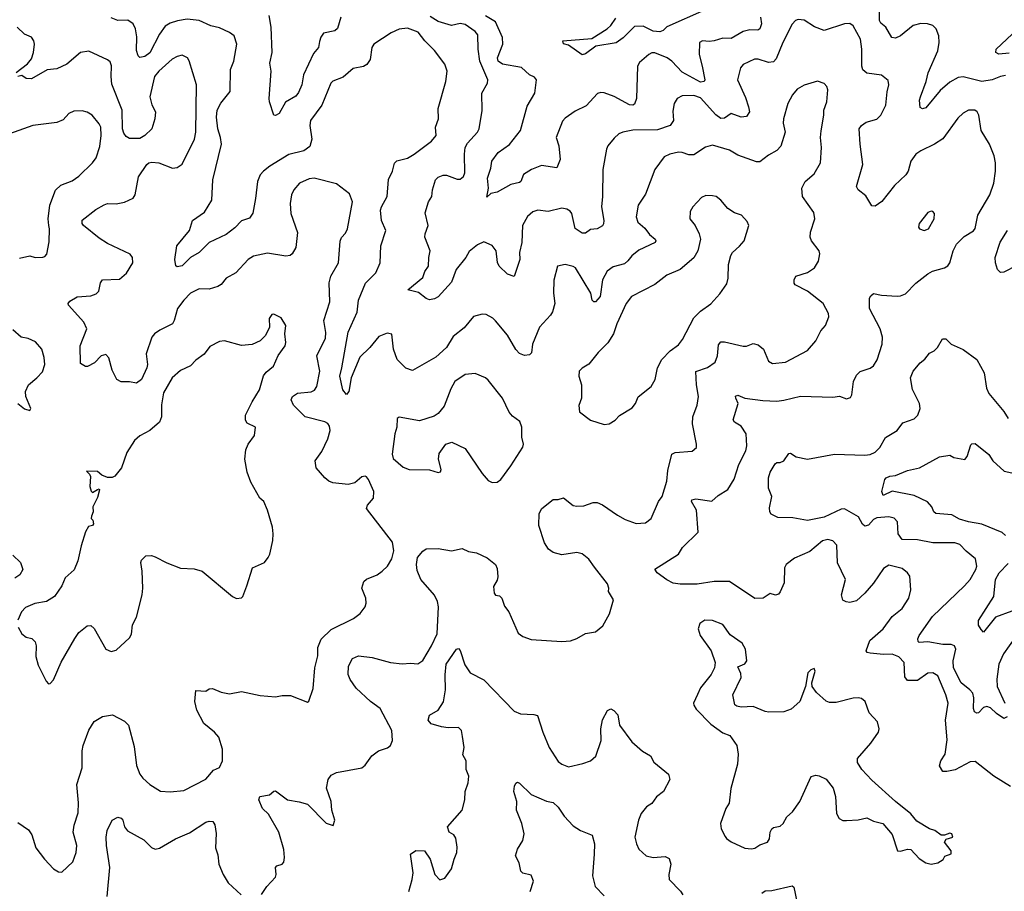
# Model space of a CAD drawing. Extents: x 2199565 to 2323334, y 894172 to 1018966.
# Tile 81 of 256: x 2275566 to 2281377, y 909305 to 914449. Entities that reach past the tile are written whole.
import ezdxf

# ---------------------------------------------------------------- set-up
doc = ezdxf.new("R2010")
doc.units = 0

msp = doc.modelspace()

# ---------------------------------------------------------------- linework, layer by layer
at = {"layer": '0CON10XD'}
for points in [[(2277461.8, 914465), (2277442.4, 914397.6), (2277425, 914384.3), (2277359.3, 914370.7), (2277342.8, 914347.2), (2277335, 914320), (2277330, 914285), (2277299.4, 914250.6), (2277240.8, 914125), (2277231.3, 914065), (2277210.9, 914019.1), (2277195, 913998.9), (2277135, 913962.2), (2277096.7, 913895), (2277075, 913883.8), (2277066.4, 913886.4), (2277040, 913965), (2277038.8, 913985), (2277050, 914145), (2277042.7, 914192.7), (2277055.6, 914255), (2277051.1, 914405), (2277038.6, 914475)], [(2279384.5, 911144.5), (2279328, 911185), (2279315, 911207.5), (2279454, 911295), (2279477.5, 911335), (2279570.8, 911425), (2279560.4, 911555), (2279531.5, 911605), (2279532.9, 911615), (2279557.4, 911622.6), (2279651.7, 911608.3), (2279688.8, 911641.2), (2279745, 911677.5), (2279782.4, 911737.6), (2279810, 911825), (2279852.5, 911905), (2279857.5, 911935), (2279852.9, 912005), (2279825, 912050.8), (2279784.7, 912074.7), (2279777.6, 912087.6), (2279807.1, 912185), (2279791.8, 912215), (2279791.5, 912228.5), (2279805, 912233.1), (2279845, 912215.7), (2279952.8, 912202.8), (2280035, 912198.9), (2280075, 912204.4), (2280175, 912227.1), (2280365, 912221.2), (2280405, 912226.7), (2280445, 912211.2), (2280469.7, 912220.3), (2280478, 912235), (2280486.9, 912315), (2280505, 912351.2), (2280526.8, 912373.2), (2280585, 912392.9), (2280605, 912406.2), (2280627.4, 912442.6), (2280656.1, 912535), (2280657.9, 912575), (2280645.4, 912625), (2280581.1, 912745), (2280582.5, 912805), (2280589.5, 912820.5), (2280605, 912833.3), (2280652.7, 912822.7), (2280745, 912818.1), (2280765, 912819.4), (2280795, 912831.9), (2280855.6, 912894.4), (2280925, 912950), (2280952.5, 912965), (2281025, 912984.2), (2281043.3, 912996.7), (2281055.8, 913015), (2281075.8, 913085), (2281094.3, 913125), (2281139.8, 913170.2), (2281195, 913204), (2281205, 913216.7), (2281220, 913295), (2281292.3, 913415), (2281314.6, 913485), (2281326.2, 913555), (2281326.2, 913605), (2281316.7, 913646.7), (2281290, 913715), (2281240, 913795), (2281226.7, 913885), (2281216.2, 913906.2), (2281202.5, 913915), (2281165, 913915.6), (2281135, 913897.5), (2281102.2, 913867.8), (2281013.7, 913746.3), (2280966, 913714), (2280884.2, 913675), (2280855.6, 913655), (2280825.6, 913615), (2280810, 913555), (2280796.1, 913533.9), (2280728.5, 913471.5), (2280655, 913377.1), (2280615, 913348.8), (2280595, 913350), (2280559.1, 913409.1), (2280514, 913445), (2280504.2, 913465), (2280542.5, 913595), (2280525.8, 913714.2), (2280520.8, 913805), (2280533.8, 913825), (2280561.2, 913845), (2280625, 913861.4), (2280649.4, 913885), (2280678.1, 913945), (2280685.6, 914024.4), (2280695.8, 914065), (2280691.2, 914091.2), (2280651.7, 914121.7), (2280565, 914134.4), (2280542.6, 914152.6), (2280535.5, 914175), (2280537.3, 914275), (2280527.5, 914335), (2280485, 914413.3), (2280465, 914426.2), (2280435, 914424.2), (2280315, 914385.5), (2280257.4, 914407.4), (2280195, 914447.5), (2280160.3, 914449.7), (2280145, 914443.8), (2280125, 914423.3), (2280070.9, 914315), (2280031.5, 914218.5), (2280015, 914201.1), (2279985, 914197.5), (2279925, 914216.2), (2279903.1, 914216.9), (2279836, 914185), (2279820, 914165), (2279802.2, 914095), (2279850.5, 913990.5), (2279867.8, 913935), (2279874, 913905), (2279855, 913878.8), (2279825, 913874), (2279765, 913896), (2279725, 913869.2), (2279705, 913867.1), (2279675, 913887.8), (2279585, 913987.6), (2279545, 914001.8), (2279475, 914000), (2279446.4, 913983.6), (2279429.4, 913955), (2279421.1, 913908.9), (2279424.4, 913855), (2279405.3, 913824.7), (2279329.6, 913800.4), (2279185, 913797.9), (2279125, 913785.6), (2279102, 913775), (2279075, 913750.8), (2279036.9, 913705), (2279028.6, 913685), (2279006.9, 913565), (2279006.2, 913405), (2278999.1, 913345), (2279012.9, 913265), (2279012, 913245), (2279005, 913233.8), (2278975, 913214.2), (2278935, 913210.8), (2278905, 913190), (2278885, 913189.2), (2278845, 913216.2), (2278824.5, 913305), (2278815, 913319.4), (2278795, 913331.9), (2278765, 913337.8), (2278685, 913317.3), (2278625, 913325.4), (2278594.6, 913315.4), (2278562.4, 913287.6), (2278534.5, 913235), (2278529.1, 913135), (2278516.5, 913075), (2278518.1, 913035), (2278485, 912933.3), (2278445, 912948), (2278396.7, 912995), (2278386.9, 913016.9), (2278377.5, 913085), (2278355, 913116.9), (2278305, 913137.8), (2278268.5, 913121.5), (2278219.5, 913080.5), (2278198.5, 913045), (2278141.5, 912975), (2278115, 912900), (2278035, 912814), (2278015, 912802), (2277985, 912796.2), (2277965, 912803.3), (2277920.3, 912840.3), (2277857.5, 912855), (2277945, 912928.8), (2277956.4, 912963.6), (2277977.8, 912995), (2277980, 913045), (2277989.5, 913085), (2277958.1, 913165), (2277959.4, 913185), (2277977.1, 913235), (2277959.5, 913310.5), (2277978.8, 913375), (2277998, 913405), (2278002, 913445), (2278020, 913505), (2278035, 913520), (2278065, 913532), (2278085, 913532), (2278147.7, 913507.7), (2278165, 913508.6), (2278185, 913524.2), (2278192.7, 913545), (2278190.5, 913655), (2278195.9, 913695), (2278208.3, 913721.7), (2278267.5, 913785), (2278277.1, 913805), (2278295.5, 913914.5), (2278294.4, 914015), (2278327.1, 914075), (2278328.1, 914095), (2278281.3, 914205), (2278271.8, 914275), (2278269.4, 914359.4), (2278255, 914379.2), (2278195, 914421.1), (2278165, 914426.7), (2278115, 914414.4), (2278035, 914438), (2277988.3, 914468.3)], [(2279938.2, 914465), (2279944.6, 914425), (2279934.2, 914395), (2279921.7, 914388.3), (2279875, 914388.9), (2279835, 914379.5), (2279765, 914339.3), (2279715, 914340), (2279665, 914324.2), (2279635, 914320), (2279596.1, 914323.9), (2279578.8, 914315), (2279575.5, 914245), (2279593.8, 914175), (2279609.4, 914095), (2279605, 914084.2), (2279585, 914080), (2279475, 914140.4), (2279415.2, 914205.2), (2279387.8, 914225), (2279315, 914253.1), (2279296.5, 914253.5), (2279278.8, 914245), (2279225, 914196), (2279213.1, 914175), (2279206.7, 913985), (2279195, 913951.4), (2279185, 913944.5), (2279165, 913946.5), (2279075, 913996.4), (2279015, 914018.5), (2278995, 914020.6), (2278975.5, 914014.5), (2278908.8, 913941.2), (2278845, 913910.5), (2278785, 913868.9), (2278769.9, 913850.1), (2278732.9, 913755), (2278747.5, 913705), (2278755.9, 913624.1), (2278736.2, 913575), (2278645, 913588.1), (2278586.2, 913565), (2278538.8, 913535), (2278523.3, 913495), (2278515, 913488.8), (2278465, 913477.5), (2278385, 913432.2), (2278347, 913423), (2278322.5, 913402.5), (2278332.7, 913455), (2278326.7, 913513.3), (2278347, 913573), (2278353.3, 913615), (2278390.6, 913665), (2278456.3, 913713.7), (2278521.5, 913795), (2278561.4, 913938.6), (2278606.9, 914015), (2278615.8, 914095), (2278605, 914111.2), (2278574.6, 914124.6), (2278527.2, 914167.2), (2278415, 914186.9), (2278389.5, 914205), (2278385.5, 914225), (2278416.8, 914305), (2278415.3, 914345), (2278375, 914437.6), (2278315, 914472.8)], [(2279608, 914505), (2279385, 914407.5), (2279364.1, 914385.9), (2279345, 914378), (2279305, 914382.7), (2279245, 914411.8), (2279195, 914410), (2279127.4, 914342.6), (2279087.2, 914312.8), (2278967.3, 914292.7), (2278905, 914247.3), (2278885, 914241.4), (2278805, 914299.2), (2278775, 914306.2), (2278770.8, 914325), (2278942.1, 914337.9), (2279034.2, 914395), (2279055, 914414.2), (2279085, 914457.5)], [(2281385, 914120), (2281354.2, 914114.2), (2281305, 914094.6), (2281245, 914084.7), (2281135, 914112.9), (2281105, 914107.9), (2281055, 914080.9), (2280998.9, 914031.1), (2280915, 913928.8), (2280895, 913923.8), (2280880.7, 913930.7), (2280876.7, 913975), (2280882.5, 913995), (2280916, 914084), (2280926.9, 914135), (2280984.5, 914265), (2280993.3, 914315), (2280990, 914355), (2280974.4, 914395), (2280956, 914415), (2280924.5, 914424.5), (2280885, 914426.2), (2280839.2, 914415), (2280765.2, 914354.8), (2280735, 914341.2), (2280713.9, 914343.9), (2280677.8, 914405), (2280648.9, 914428.9), (2280641.2, 914445), (2280641.2, 914505)], [(2276956.8, 913393.2), (2276941.7, 913308.3), (2276921.7, 913278.3), (2276875, 913263.1), (2276835, 913220.5), (2276785, 913182.5), (2276685, 913134), (2276624.6, 913075.4), (2276573.1, 913046.9), (2276525, 912997.5), (2276495, 912991.2), (2276486.7, 912996.7), (2276481.9, 913035), (2276494, 913115), (2276567.5, 913205), (2276586.7, 913265), (2276656.7, 913313.3), (2276700.6, 913385), (2276706.8, 913505), (2276756.4, 913715), (2276751.5, 913755), (2276734.6, 913805), (2276728.2, 913875), (2276731.8, 913915), (2276752.5, 913957.5), (2276807.3, 914025), (2276810.5, 914155), (2276830.8, 914205), (2276847.5, 914305), (2276831.2, 914355), (2276805, 914374.3), (2276745, 914400.5), (2276695, 914412.7), (2276625.3, 914445.3), (2276555, 914453.2), (2276496.9, 914443.1), (2276455, 914429.1), (2276425, 914410.4), (2276390.9, 914365), (2276335, 914254), (2276305, 914231.4), (2276275.9, 914225.9), (2276265.8, 914235.8), (2276255, 914267.5), (2276257.7, 914347.7), (2276250.4, 914395), (2276235.9, 914425.9), (2276205, 914446.4), (2276145.5, 914445.5), (2276105, 914460)], [(2275545, 914137.5), (2275611.1, 914188.9), (2275635, 914218), (2275647.1, 914255), (2275652.5, 914305), (2275648.9, 914325), (2275635, 914345.6), (2275594, 914364), (2275550.5, 914405)], [(2276993.9, 909286.1), (2277025, 909333.8), (2277075, 909388.8), (2277080.6, 909405), (2277075, 909446.7), (2277083.5, 909456.5), (2277116, 909465), (2277125, 909477.5), (2277129.4, 909505), (2277125, 909552.5), (2277094.5, 909655), (2277035, 909760), (2276998.8, 909795), (2276977.5, 909845), (2276982.5, 909865), (2277040, 909875), (2277065, 909896.7), (2277075, 909897.5), (2277147.5, 909845), (2277215, 909834.2), (2277265, 909818.8), (2277375, 909706.7), (2277417, 909693), (2277426.2, 909725), (2277408.8, 909785), (2277403.9, 909836.1), (2277377.5, 909915), (2277385.7, 909965), (2277405, 909990.8), (2277435, 910006.7), (2277585, 910034), (2277605, 910050), (2277644.5, 910105.5), (2277683.3, 910135), (2277737.3, 910152.7), (2277754.3, 910165.7), (2277765.8, 910195), (2277762.5, 910255), (2277694.4, 910385), (2277635.7, 910425), (2277551.4, 910505), (2277515.7, 910555), (2277504.4, 910585), (2277505.7, 910635), (2277530.5, 910679.5), (2277565, 910694.3), (2277645.7, 910684.3), (2277755, 910655.5), (2277823, 910647), (2277872, 910652), (2277915, 910648), (2277945, 910666.7), (2277996.9, 910755), (2278029.6, 910825), (2278037.3, 910985), (2278032.8, 911015), (2278015, 911052.2), (2277934.4, 911145), (2277912.1, 911197.9), (2277907.3, 911235), (2277913.3, 911275), (2277945, 911313.1), (2277965, 911326.5), (2278035, 911329.2), (2278115, 911315.7), (2278177.7, 911327.7), (2278215, 911310), (2278263, 911303), (2278324.2, 911274.2), (2278373.3, 911235), (2278385, 911210), (2278388.8, 911161.2), (2278385, 911142.5), (2278362, 911105), (2278366.2, 911065), (2278375, 911053.8), (2278398.3, 911048.3), (2278411.2, 911035), (2278428, 910988), (2278453.8, 910955), (2278508.3, 910828.3), (2278535, 910810), (2278585, 910791.2), (2278765, 910780), (2278816.1, 910783.9), (2278855, 910796.7), (2278905, 910826.2), (2278963.6, 910836.4), (2279007.3, 910872.7), (2279046.8, 910943.2), (2279070.8, 911025), (2279041.2, 911075), (2279043.8, 911095), (2279035, 911120), (2278958.9, 911218.9), (2278925.8, 911265), (2278885, 911297.5), (2278855, 911304.2), (2278765, 911291.1), (2278715.5, 911305.5), (2278686.2, 911325), (2278662.7, 911362.7), (2278629.2, 911465), (2278632, 911535), (2278646.7, 911565), (2278715, 911617.5), (2278745, 911617.5), (2278775, 911626.7), (2278833, 911583), (2278855, 911577.5), (2278895, 911580.8), (2278950.9, 911599.1), (2278975, 911600.8), (2279006.6, 911586.6), (2279093.3, 911525), (2279139.7, 911499.7), (2279205, 911476.2), (2279259.5, 911480.5), (2279293.6, 911506.4), (2279335.7, 911605), (2279357.8, 911635), (2279385.5, 911725), (2279391.1, 911788.9), (2279414.2, 911885), (2279435, 911895.8), (2279535, 911903.8), (2279560, 911925), (2279561.2, 911945), (2279537.5, 912065), (2279538.6, 912105), (2279564.4, 912175), (2279572.2, 912225), (2279560.5, 912295), (2279557, 912373), (2279625, 912397.5), (2279670.8, 912429.2), (2279685.3, 912464.7), (2279690, 912530), (2279705, 912547.5), (2279725, 912548.1), (2279835, 912522.2), (2279855, 912523.1), (2279895, 912537.5), (2279925, 912531.2), (2279956.2, 912505), (2279985, 912433.3), (2280009.5, 912419.5), (2280085, 912428.9), (2280215, 912497.1), (2280265.8, 912555), (2280295, 912613.3), (2280321.2, 912645), (2280341.2, 912695), (2280338.8, 912715), (2280308.8, 912775), (2280215, 912846.7), (2280143.8, 912885), (2280136.2, 912895), (2280136.2, 912915), (2280147.5, 912935), (2280215, 912957.1), (2280257.5, 912985), (2280280.8, 913025), (2280288, 913068), (2280283.8, 913085), (2280240, 913145), (2280232, 913165), (2280234, 913195), (2280258, 913275), (2280252.3, 913312.3), (2280185.8, 913405.8), (2280181.4, 913455), (2280202, 913495), (2280255, 913538.8), (2280291.9, 913605), (2280298.9, 913695), (2280292.2, 913755), (2280295.6, 913794.4), (2280312.5, 913885), (2280312, 913915), (2280330, 913965), (2280336, 914035), (2280330, 914055), (2280315, 914072.5), (2280275, 914087.5), (2280196.4, 914063.6), (2280155, 914038.8), (2280126.2, 914005), (2280100, 913955), (2280073.1, 913865), (2280071.4, 913838.6), (2280084.4, 913785), (2280057.4, 913702.6), (2280035, 913678), (2279985, 913650), (2279935, 913611.4), (2279915, 913610), (2279805, 913650.8), (2279755, 913678.6), (2279655, 913708.9), (2279613.6, 913696.4), (2279545, 913651.9), (2279515, 913652.5), (2279476.1, 913666.1), (2279455, 913666.7), (2279403.8, 913656.2), (2279369.7, 913640.3), (2279314.2, 913565), (2279259.8, 913420.2), (2279217.1, 913355), (2279204.2, 913285), (2279214.2, 913255), (2279255, 913219.4), (2279282.2, 913182.2), (2279316, 913155), (2279320.8, 913145), (2279317.5, 913135), (2279220.6, 913089.4), (2279178.9, 913055), (2279155, 913025.7), (2279135, 913009.5), (2279068.9, 912991.1), (2279033.5, 912965), (2279006.4, 912915), (2278991.9, 912815), (2278965, 912784), (2278954.3, 912784.3), (2278944.3, 912794.3), (2278936.9, 912835), (2278846, 912985), (2278833.2, 912993.2), (2278785, 913004), (2278740, 912995), (2278718.6, 912911.4), (2278716.7, 912835), (2278724.5, 912775), (2278710.5, 912725), (2278699.2, 912705), (2278634.3, 912635), (2278592.5, 912535), (2278585.8, 912484.2), (2278575, 912471.2), (2278545, 912468), (2278515, 912480), (2278495, 912502.9), (2278445, 912587.5), (2278375, 912671.4), (2278358, 912688), (2278318.7, 912708.7), (2278295, 912712.5), (2278245, 912697.5), (2278188.4, 912631.6), (2278125, 912580), (2278084.4, 912515), (2278021.5, 912458.5), (2277885, 912378.1), (2277845, 912393.5), (2277794.8, 912444.8), (2277772.7, 912505), (2277763, 912593), (2277735, 912598.9), (2277685, 912578.9), (2277632.5, 912515), (2277572.6, 912457.4), (2277523.3, 912335), (2277508, 912255), (2277495, 912237.5), (2277474, 912265), (2277454.6, 912345), (2277468.2, 912395), (2277503.8, 912605), (2277557.2, 912722.8), (2277566.3, 912793.7), (2277607.8, 912895), (2277668.5, 912955), (2277694.4, 913015), (2277697.7, 913115), (2277727.8, 913205), (2277700.5, 913265), (2277696.1, 913325), (2277700.8, 913345), (2277734.5, 913405), (2277743.4, 913506.6), (2277765.4, 913554.6), (2277777.4, 913602.6), (2277792.8, 913617.2), (2277855, 913631.8), (2277894.4, 913655), (2277997, 913733), (2278024.3, 913765), (2278020.5, 913815), (2278037.5, 913865), (2278035.6, 913925), (2278080.6, 914085), (2278088, 914145), (2278075, 914186.2), (2278015, 914268.6), (2277956.5, 914325), (2277917.1, 914375), (2277855, 914398.9), (2277806.6, 914393.4), (2277757.6, 914372.4), (2277655.8, 914305), (2277643.5, 914285), (2277635.3, 914214.7), (2277615.7, 914185), (2277595, 914173.5), (2277535, 914160.6), (2277475, 914109.5), (2277415, 914086.9), (2277402, 914075), (2277348.8, 913945), (2277281.5, 913855), (2277277.5, 913825), (2277290.9, 913745), (2277279.2, 913700.8), (2277242, 913675), (2277155, 913652.9), (2277042.2, 913585), (2277004.6, 913555), (2276986.2, 913533.8), (2276968.7, 913495), (2276956.8, 913393.2)], [(2281405, 914252), (2281345.7, 914245.7), (2281326.7, 914255), (2281330, 914275), (2281455, 914392.9)], [(2275555, 909711.2), (2275618.8, 909668.8), (2275637.7, 909637.7), (2275661.7, 909561.7), (2275713.3, 909495), (2275765, 909437.5), (2275795, 909420), (2275815, 909417.5), (2275880.3, 909479.7), (2275900, 909535), (2275902.9, 909575), (2275881.4, 909655), (2275887.5, 909695), (2275910.6, 909769.4), (2275913, 909827), (2275902.7, 909935), (2275935.4, 910034.6), (2275935.6, 910134.4), (2275941.1, 910165), (2275974.5, 910255.5), (2276005, 910306.7), (2276055, 910336.7), (2276113.6, 910346.4), (2276185, 910309.2), (2276208.6, 910285), (2276240.9, 910160.9), (2276255, 910047.5), (2276275, 909996.7), (2276293.4, 909973.4), (2276333.8, 909935), (2276397.3, 909897.3), (2276455, 909892.9), (2276535, 909901.1), (2276665, 909967.1), (2276708.9, 910021.1), (2276745, 910036.2), (2276762.5, 910075), (2276762.5, 910145), (2276742, 910215), (2276715.5, 910245.5), (2276653.3, 910295), (2276611.2, 910375), (2276600, 910425), (2276605, 910490), (2276665, 910486.7), (2276685, 910500), (2276703, 910503), (2276755, 910481.2), (2276805, 910470), (2276875, 910483.8), (2276985, 910460.8), (2277075, 910453.8), (2277115, 910461.2), (2277165, 910460), (2277265, 910422.5), (2277273, 910427), (2277297.6, 910502.4), (2277307.8, 910625), (2277326.5, 910695), (2277326.5, 910745), (2277345, 910794.2), (2277405, 910851.4), (2277536.7, 910915), (2277576.2, 910945), (2277604, 910985), (2277610, 911005), (2277608, 911035), (2277585.7, 911095), (2277596.8, 911133.2), (2277612.5, 911147.5), (2277675, 911173.1), (2277705, 911194.4), (2277736.9, 911225), (2277762, 911268), (2277774.3, 911314.3), (2277765.8, 911365), (2277613.3, 911565), (2277618.6, 911585), (2277654, 911625), (2277655.8, 911664.2), (2277625, 911736.7), (2277611.9, 911751.9), (2277605, 911755.8), (2277585, 911750.8), (2277543.3, 911716.7), (2277505, 911706.2), (2277415, 911715.5), (2277390.8, 911725), (2277366.9, 911745), (2277316.2, 911805), (2277309.2, 911845), (2277349.1, 911900.9), (2277383.8, 911975), (2277398.5, 912025), (2277395, 912051.2), (2277385, 912065.6), (2277366.2, 912076.2), (2277251.4, 912105), (2277181.9, 912175), (2277167.5, 912205), (2277176, 912225), (2277205, 912244.4), (2277286.7, 912253.3), (2277305, 912263.1), (2277319.1, 912285), (2277336.5, 912375), (2277319.6, 912465), (2277370.8, 912569.2), (2277373.3, 912603.3), (2277361.5, 912675), (2277396.4, 912785), (2277393.3, 912896.7), (2277401.4, 912935), (2277447.8, 913015), (2277457.8, 913142.2), (2277465, 913163.3), (2277489.7, 913190.3), (2277501.4, 913215), (2277530, 913375), (2277512.4, 913422.4), (2277435, 913481.2), (2277303.6, 913513.6), (2277275, 913511.1), (2277218, 913485), (2277184.6, 913445.4), (2277169.4, 913415), (2277161.9, 913365), (2277167.1, 913305), (2277205.8, 913194.2), (2277196, 913105), (2277175, 913067.5), (2277161.7, 913058.3), (2277136.1, 913053.9), (2277027.9, 913072.1), (2276945, 913054.3), (2276915, 913034.2), (2276841.4, 912955), (2276785.4, 912924.6), (2276755, 912887.1), (2276734.7, 912875.3), (2276685, 912859.1), (2276625, 912861.5), (2276574.2, 912835), (2276534.2, 912795), (2276497.5, 912745), (2276478.1, 912675), (2276467.1, 912655), (2276392.6, 912617.4), (2276361.2, 912595), (2276346.2, 912575), (2276311.7, 912478.3), (2276320, 912415), (2276315.7, 912395), (2276285, 912326.2), (2276255, 912304), (2276215, 912311.4), (2276165, 912311.4), (2276138.8, 912325), (2276111.3, 912381.3), (2276093, 912453), (2276075, 912473.3), (2276047.5, 912465), (2276006.7, 912425), (2275967, 912403), (2275955, 912402.5), (2275925, 912420), (2275923.1, 912525), (2275961.9, 912625), (2275944.4, 912665), (2275854, 912765), (2275851.2, 912775), (2275861.2, 912788.8), (2275905, 912813.1), (2275985, 912819.1), (2276018.2, 912831.8), (2276032.9, 912847.1), (2276042.7, 912897.3), (2276054, 912915), (2276155, 912918.6), (2276196, 912954), (2276234.4, 913015), (2276231.1, 913045), (2276217.1, 913065), (2276085, 913128.2), (2276035, 913159.5), (2275942.9, 913235), (2275935, 913247.5), (2275934.5, 913265.5), (2276015, 913328.5), (2276065, 913357.5), (2276085, 913364.4), (2276135, 913363.3), (2276185, 913372.5), (2276235, 913395.7), (2276247.1, 913415), (2276267.7, 913522.3), (2276315.8, 913595), (2276328.8, 913605), (2276345, 913609.4), (2276387.5, 913605), (2276467, 913573), (2276495, 913577.5), (2276525, 913596.2), (2276598.2, 913745), (2276605.4, 913785), (2276608.5, 914065), (2276566.4, 914206.4), (2276556, 914225), (2276525, 914239.2), (2276495, 914232.5), (2276465, 914217.1), (2276386.4, 914145), (2276362.3, 914115), (2276334.6, 913995), (2276345, 913946), (2276367.7, 913905), (2276362.7, 913865), (2276345, 913804.4), (2276304.4, 913765), (2276275, 913747.9), (2276215, 913748.2), (2276195, 913760.6), (2276179.8, 913779.8), (2276173.1, 913805), (2276170.5, 913915), (2276110.6, 914069.4), (2276105.2, 914114.8), (2276107.8, 914177.8), (2276099.8, 914199.8), (2276085, 914212.9), (2275975, 914262.9), (2275925, 914255.7), (2275843.8, 914186.2), (2275785, 914160.4), (2275727.4, 914152.6), (2275635, 914100), (2275605, 914102), (2275579.3, 914119.3), (2275554, 914114)], [(2275565, 913042.5), (2275625, 913056.2), (2275656.4, 913046.4), (2275703, 913047), (2275715, 913052.5), (2275726.2, 913065), (2275740.7, 913139.3), (2275742.5, 913215), (2275737.8, 913235), (2275734.6, 913275), (2275743.8, 913355), (2275776.4, 913443.6), (2275807.9, 913472.1), (2275875, 913498.8), (2275915, 913526.2), (2275996, 913605), (2276018, 913635), (2276039.1, 913700.9), (2276046.4, 913765), (2276044.4, 913814.4), (2276035.7, 913835), (2275993.8, 913885), (2275965, 913904), (2275935, 913912), (2275885, 913908.8), (2275855, 913896), (2275822.1, 913857.9), (2275785, 913842.9), (2275644.1, 913824.1), (2275505, 913775.7)], [(2279015, 912061.2), (2279045, 912064), (2279080, 912085), (2279107, 912113), (2279180.9, 912159.1), (2279200.8, 912185), (2279216.6, 912223.4), (2279293.3, 912285), (2279316, 912325), (2279329.5, 912395), (2279355, 912444.2), (2279405, 912494.4), (2279455, 912530.8), (2279478.5, 912561.5), (2279545, 912689.2), (2279585, 912728.6), (2279645, 912772.9), (2279699.1, 912830.9), (2279740.3, 912889.7), (2279746.8, 912923.2), (2279748.6, 913005), (2279762.6, 913057.4), (2279773.8, 913076.2), (2279815, 913112), (2279842, 913145), (2279868.8, 913235), (2279858.8, 913258.8), (2279825.8, 913295.8), (2279785, 913310), (2279745.6, 913335.6), (2279703.8, 913385), (2279676.7, 913405), (2279655, 913410), (2279615, 913412), (2279589.7, 913400.3), (2279538, 913345), (2279523, 913317), (2279521.2, 913275), (2279552.5, 913235), (2279576.6, 913186.6), (2279584.3, 913155), (2279568, 913085), (2279545.6, 913044.4), (2279465, 912975.8), (2279385, 912942.5), (2279315, 912885.7), (2279177.5, 912815), (2279145.7, 912775), (2279090, 912655), (2279071.1, 912595), (2279038, 912542), (2278979.2, 912485), (2278925, 912416.2), (2278885, 912393.8), (2278868.8, 912375), (2278866.2, 912345), (2278881.2, 912295), (2278882.5, 912235), (2278882.5, 912215), (2278867, 912173), (2278870, 912135), (2278935, 912086.7), (2279015, 912061.2)], [(2280905, 913204.4), (2280930, 913215), (2280963.3, 913275), (2280966.2, 913305), (2280955, 913317.5), (2280945, 913320), (2280925, 913312.5), (2280875, 913247.5), (2280871.2, 913225), (2280876.7, 913215), (2280905, 913204.4)], [(2281450.7, 912999.3), (2281375, 912959.5), (2281355, 912957.1), (2281337.1, 912975), (2281324.5, 913015), (2281323.3, 913045), (2281353.3, 913136.7), (2281396.9, 913205)], [(2275735, 910530), (2275745, 910532.5), (2275766.1, 910553.9), (2275811.7, 910658.3), (2275891.7, 910798.3), (2275915, 910832.5), (2275965, 910872.5), (2275985, 910873.3), (2276005, 910856.7), (2276074.2, 910734.2), (2276105, 910720), (2276135, 910728.8), (2276215, 910801.2), (2276225, 910822.5), (2276232.6, 910877.4), (2276255, 910922.5), (2276288.9, 911055), (2276293.1, 911095), (2276289.2, 911195), (2276280, 911245), (2276285, 911260), (2276310, 911285), (2276343, 911287), (2276365, 911280), (2276435, 911243.3), (2276515, 911213.3), (2276595, 911208.8), (2276643.9, 911193.9), (2276822.5, 911045), (2276845, 911033.3), (2276875, 911037.5), (2276882.5, 911045), (2276907.5, 911107.5), (2276940, 911215), (2277010, 911245), (2277032.5, 911275), (2277042.5, 911295), (2277060, 911375), (2277061.2, 911415), (2277058.8, 911455), (2277028.8, 911555), (2277007.5, 911605), (2276984, 911625), (2276929.7, 911719.7), (2276908.3, 911778.3), (2276895.7, 911855.7), (2276900, 911910), (2276913.8, 911945), (2276951.2, 911995), (2276957.5, 912045), (2276908.3, 912068.3), (2276898.8, 912085), (2276898, 912115), (2276937.5, 912195), (2276981.2, 912265), (2277005, 912348), (2277020.2, 912369.8), (2277063.8, 912405), (2277091.7, 912468.3), (2277132.5, 912525), (2277136, 912545), (2277130, 912595), (2277137.5, 912645), (2277109.3, 912689.3), (2277065, 912712.5), (2277055, 912710), (2277037.5, 912685), (2277040, 912635), (2277017.5, 912585), (2276986.1, 912553.9), (2276938, 912532), (2276875, 912526), (2276775, 912554.2), (2276745, 912550.8), (2276689.1, 912520.9), (2276655, 912476), (2276605, 912439.2), (2276574.3, 912405.7), (2276515, 912380), (2276465, 912335.7), (2276415, 912246.7), (2276402.9, 912177.1), (2276402.2, 912105), (2276391.5, 912075), (2276334.7, 912025.3), (2276275, 911993.3), (2276242.9, 911965), (2276198.6, 911895), (2276167.1, 911805), (2276127.5, 911755), (2276112.7, 911747.3), (2276085, 911747.9), (2276050.6, 911760.6), (2276025, 911782.5), (2275960, 911785), (2275977.7, 911767.7), (2275983, 911753), (2275980, 911695), (2275987, 911667), (2275995, 911660), (2276025, 911677.5), (2276035, 911680), (2276037.5, 911675), (2276025, 911630), (2275996.7, 911575), (2275998.8, 911545), (2275990.7, 911519.3), (2275987.5, 911505), (2275997.5, 911495), (2276002.5, 911475), (2275996.1, 911463.9), (2275972.3, 911457.7), (2275955, 911427.5), (2275928.6, 911345), (2275910, 911255), (2275887.9, 911202.1), (2275835, 911156), (2275815, 911108), (2275771.2, 911045), (2275725, 911016.7), (2275655, 911004), (2275599.3, 910980.7), (2275577.5, 910955), (2275554.3, 910905)], [(2275554.2, 912184.2), (2275595, 912152.5), (2275626.4, 912143.6), (2275631.2, 912155), (2275601.4, 912225), (2275600.8, 912255), (2275618.6, 912295), (2275668, 912335), (2275699.7, 912370.3), (2275713.8, 912415), (2275711.2, 912455), (2275696, 912505), (2275658.3, 912548.3), (2275615, 912568.8), (2275575, 912576.2), (2275525, 912618.8)], [(2280129.8, 911509.8), (2280040.6, 911510.6), (2280002, 911532), (2279994, 911544), (2279992.3, 911567.7), (2280006, 911636), (2279986.2, 911685), (2279985.8, 911745), (2279995, 911780), (2280025, 911827.5), (2280035, 911836.7), (2280055, 911836.7), (2280075, 911846.2), (2280105, 911888.8), (2280115, 911892), (2280149.5, 911869.5), (2280215, 911855.5), (2280375, 911885.4), (2280555, 911880), (2280585, 911883.8), (2280615, 911896.7), (2280643.3, 911925), (2280675.5, 911984.5), (2280744, 912025), (2280779.1, 912070.9), (2280845, 912093.8), (2280867.5, 912115), (2280880.6, 912155), (2280877.3, 912185), (2280835, 912266.7), (2280824.4, 912335), (2280840, 912375), (2280880, 912425), (2280908.8, 912445), (2280935, 912481.2), (2280964.1, 912495.9), (2280983.3, 912515), (2281012.5, 912565), (2281032.5, 912565), (2281063.3, 912535), (2281135, 912502.9), (2281215, 912444.2), (2281258.6, 912365), (2281271.9, 912275), (2281285, 912243.3), (2281375, 912138), (2281400, 912095)], [(2278355, 911717.5), (2278385, 911720), (2278405, 911736.2), (2278465, 911817.1), (2278535, 911926.7), (2278539.4, 911945), (2278530, 911985), (2278530, 912045), (2278517.7, 912077.7), (2278475, 912110), (2278455, 912133.3), (2278416.2, 912215), (2278331.7, 912321.7), (2278315.7, 912335.7), (2278255, 912362), (2278194.2, 912355.8), (2278134, 912315), (2278109.7, 912270.3), (2278072.1, 912167.9), (2278036.2, 912125), (2278011.3, 912108.7), (2277925, 912081.4), (2277805, 912103.8), (2277794.2, 912095.8), (2277792.5, 912045), (2277779.2, 912005), (2277764, 911885), (2277769.5, 911859.5), (2277829.5, 911809.5), (2277864.2, 911794.2), (2277985, 911792), (2278035, 911776.7), (2278049.3, 911780.7), (2278053.3, 911795), (2278038.6, 911855), (2278041.3, 911888.7), (2278081.2, 911945), (2278115.9, 911955.9), (2278195, 911918.8), (2278295, 911770.8), (2278330.7, 911730.7), (2278355, 911717.5)], [(2281383.6, 911405), (2281365, 911422.9), (2281245, 911472.8), (2281165, 911485.3), (2281112.4, 911502.4), (2281067.3, 911527.3), (2280973.3, 911535), (2280961.2, 911545), (2280948.8, 911575), (2280924.1, 911604.1), (2280845, 911641.2), (2280715, 911666.5), (2280661.7, 911641.7), (2280653.8, 911665), (2280672.9, 911735), (2280680.8, 911745), (2280702.5, 911755), (2280735, 911758.6), (2280805, 911788.6), (2280876.7, 911805), (2280995, 911870), (2281055, 911878.8), (2281080, 911865), (2281145, 911853.8), (2281158.7, 911871.3), (2281180.3, 911939.7), (2281185, 911946.2), (2281205, 911948.8), (2281285, 911883.8), (2281308.8, 911845), (2281375.5, 911785.5), (2281475, 911762.5)], [(2281393.3, 910335), (2281375, 910326.2), (2281330.8, 910355), (2281295, 910388.6), (2281275, 910395.6), (2281255, 910389.2), (2281225, 910358.6), (2281215, 910355.8), (2281201.4, 910365), (2281195.6, 910385), (2281197.3, 910447.3), (2281190.5, 910475), (2281174.7, 910494.7), (2281122.5, 910535), (2281077.5, 910625), (2281074.7, 910665.3), (2281091.5, 910735), (2281082.5, 910755), (2281062.8, 910762.8), (2281015, 910761.6), (2280925, 910777.2), (2280875, 910774.2), (2280869.2, 910779.2), (2280866.9, 910795), (2280875.4, 910815), (2280953, 910927), (2281142.7, 911107.3), (2281175.5, 911145), (2281209.4, 911205), (2281215.6, 911225), (2281206.6, 911266.6), (2281152, 911312), (2281115, 911351.9), (2281085, 911361.5), (2280955, 911362.9), (2280865, 911379.7), (2280775, 911382.5), (2280751.3, 911415), (2280746.2, 911486.2), (2280727.7, 911507.7), (2280695, 911516.2), (2280625, 911509.3), (2280605, 911500.5), (2280575, 911465.5), (2280555, 911460.6), (2280541.2, 911471.2), (2280516.7, 911515), (2280435, 911563), (2280415, 911560.7), (2280315, 911513.6), (2280215, 911494.1), (2280129.8, 911509.8)], [(2281413.2, 909923.2), (2281315, 909984.6), (2281205, 910071.9), (2281175, 910070), (2281087.3, 910022.7), (2281038.3, 910011.7), (2281015, 910013.3), (2280994.1, 910045.9), (2281002.5, 910075), (2281027.8, 910115), (2281040.9, 910199.1), (2281030.3, 910315), (2281045.4, 910415.4), (2281031.8, 910465), (2280985, 910577.1), (2280955, 910594.4), (2280925, 910593.1), (2280865, 910550), (2280805, 910550), (2280790.7, 910570.7), (2280786.7, 910655), (2280755, 910688.9), (2280715, 910705.4), (2280665, 910702.5), (2280585, 910710), (2280567.5, 910715), (2280561.2, 910725), (2280583.8, 910786.2), (2280663.1, 910855), (2280715, 910927.5), (2280774, 910975), (2280814.2, 911035), (2280826.5, 911085), (2280820, 911165), (2280806, 911185), (2280775, 911210), (2280695, 911231.1), (2280665, 911210.8), (2280605, 911123.1), (2280555, 911064.3), (2280505, 911020), (2280465, 911010), (2280443, 911013), (2280425, 911023.8), (2280417.1, 911055), (2280440.9, 911145), (2280393.1, 911243.1), (2280388.1, 911348.1), (2280365, 911373.8), (2280335, 911380.8), (2280305, 911374), (2280228.6, 911311.4), (2280138.9, 911271.1), (2280088.8, 911235), (2280080, 911215), (2280078.6, 911125), (2280055, 911072.5), (2280045, 911060), (2280026.4, 911053.6), (2279995, 911063.8), (2279954.3, 911035.7), (2279905, 911034.3), (2279755, 911133.3), (2279665, 911133.8), (2279565, 911118.8), (2279465, 911118.2), (2279423.7, 911123.7), (2279384.5, 911144.5)], [(2275525, 911288.8), (2275570, 911245), (2275584.5, 911205), (2275566.7, 911173.3), (2275537.4, 911152.6)], [(2281421.2, 910958.8), (2281325, 910922.5), (2281255, 910833.8), (2281239.8, 910849.8), (2281225.5, 910875.5), (2281225.5, 910904.5), (2281314.5, 911045), (2281324.4, 911145), (2281347.1, 911185), (2281399.3, 911240.7)], [(2275557.5, 910865), (2275578.8, 910825), (2275605, 910806.2), (2275637, 910797), (2275657, 910777), (2275663.6, 910753.6), (2275660.5, 910690.5), (2275675, 910640), (2275722.5, 910545), (2275735, 910530)], [(2280945, 909465.8), (2280985, 909473.3), (2281016.4, 909493.6), (2281027, 909513), (2281063.6, 909526.4), (2281063.3, 909545), (2281024, 909596), (2281035, 909613.3), (2281072.5, 909625), (2281067.5, 909645), (2281055, 909648.8), (2281025, 909636.7), (2281005, 909636.7), (2280967.5, 909665), (2280935, 909673.3), (2280860.2, 909720.2), (2280825, 909762), (2280734.5, 909834.5), (2280595, 909961.4), (2280536.9, 910025), (2280510.8, 910065), (2280511.7, 910088.3), (2280590.4, 910179.6), (2280633.8, 910245), (2280638, 910265), (2280628.8, 910305), (2280579.1, 910359.1), (2280555.5, 910425.5), (2280535, 910443.8), (2280515, 910448), (2280485, 910445.7), (2280385, 910420), (2280345, 910420.6), (2280325, 910427.5), (2280269.1, 910479.1), (2280243.8, 910515), (2280241.2, 910535), (2280260, 910605), (2280255, 910620), (2280235, 910612.5), (2280216.7, 910595), (2280203.8, 910515), (2280171.2, 910425), (2280119.5, 910380.5), (2280075.8, 910364.2), (2279987.3, 910362.7), (2279965, 910365.8), (2279895.5, 910395.5), (2279825, 910392.9), (2279798.8, 910398.8), (2279786.1, 910406.1), (2279774.2, 910465), (2279823.2, 910566.8), (2279821.7, 910591.7), (2279805, 910630), (2279845, 910648.8), (2279858, 910665), (2279850, 910735), (2279829.7, 910769.7), (2279758.3, 910818.3), (2279715, 910879.2), (2279655, 910904.3), (2279610, 910905), (2279580, 910885), (2279570, 910855), (2279581.2, 910815), (2279647.5, 910725), (2279671.2, 910655), (2279666, 910625), (2279648, 910585), (2279585, 910506.2), (2279566.2, 910466.2), (2279543.8, 910415), (2279544.1, 910404.1), (2279559.5, 910379.5), (2279645, 910291.2), (2279715, 910240), (2279756.7, 910225), (2279798, 910165), (2279806.9, 910115), (2279802.9, 910055), (2279762.3, 909912.3), (2279754.2, 909825), (2279734, 909795), (2279701.2, 909705), (2279706.7, 909675), (2279729.3, 909629.3), (2279737, 909617), (2279765, 909597.5), (2279845, 909560), (2279885, 909556.2), (2279905, 909560), (2279935, 909579.2), (2279979.2, 909595), (2279990.6, 909615), (2279995.8, 909655), (2280005, 909673.8), (2280015, 909681.4), (2280055, 909688.9), (2280071.9, 909705), (2280094.2, 909745), (2280126.2, 909773.8), (2280170.8, 909835), (2280237, 909983), (2280265, 909990), (2280285, 909987.5), (2280325, 909966.7), (2280368, 909915), (2280380.8, 909865), (2280386.7, 909765), (2280402.5, 909735), (2280425, 909723.3), (2280445, 909722.5), (2280515, 909726.2), (2280565, 909738.8), (2280605, 909718.8), (2280660, 909705), (2280715, 909640), (2280747.5, 909545), (2280765, 909542), (2280805, 909554), (2280825, 909551.2), (2280875, 909498.8), (2280915, 909474.2), (2280945, 909465.8)], [(2281439.3, 910800.7), (2281372.7, 910707.3), (2281344, 910645), (2281333, 910557), (2281334.8, 910514.8), (2281381.1, 910415)], [(2277862.5, 909305), (2277883.3, 909375), (2277888.6, 909415), (2277872.5, 909525), (2277903.9, 909546.1), (2277955, 909543.3), (2277988, 909495), (2278016.2, 909405), (2278045, 909373.3), (2278075, 909383.3), (2278115, 909437.5), (2278129.4, 909495), (2278146.7, 909535), (2278148.1, 909565), (2278139.4, 909619.4), (2278128.3, 909638.3), (2278100, 909655), (2278090, 909685), (2278176.9, 909785), (2278193.5, 909845), (2278195.7, 909894.3), (2278213.8, 909945), (2278216, 909985), (2278201.2, 910025), (2278202, 910075), (2278181.5, 910111.5), (2278189.4, 910155), (2278179.4, 910219.4), (2278174, 910255), (2278155, 910272.5), (2278095, 910270), (2278055, 910275.8), (2277995, 910294.3), (2277976.2, 910315), (2277984.2, 910345.8), (2278036.2, 910375), (2278066.6, 910423.4), (2278080, 910495), (2278076.4, 910583.6), (2278082.7, 910645), (2278145, 910733.8), (2278155, 910738.8), (2278165, 910727.5), (2278192.3, 910642.3), (2278223.8, 910595), (2278305, 910553.1), (2278485, 910368.8), (2278522.3, 910352.3), (2278599.5, 910349.5), (2278622, 910342), (2278653.3, 910245), (2278691.9, 910155), (2278745, 910072), (2278765, 910056), (2278805, 910040), (2278890.5, 910059.5)], [(2278890.5, 910059.5), (2278935, 910075.7), (2278966.1, 910103.9), (2278997.3, 910195), (2278996.4, 910265), (2279005, 910316.7), (2279035, 910373.3), (2279055, 910382.5), (2279073, 910373), (2279096, 910346), (2279106.2, 910285), (2279178.3, 910188.3), (2279242.1, 910132.1), (2279288.8, 910105), (2279308.3, 910068.3), (2279395, 909997.5), (2279402.5, 909965), (2279365, 909894), (2279325, 909862), (2279296.4, 909823.6), (2279265.6, 909804.4), (2279234.2, 909765), (2279218.1, 909725), (2279195.9, 909624.1), (2279205.7, 909585), (2279220.8, 909555), (2279264.3, 909514.3), (2279305, 909504.3), (2279375, 909510), (2279398.8, 909498.8), (2279409.2, 909465), (2279397.5, 909405), (2279400, 909375), (2279466.6, 909306.6), (2279479.2, 909285)], [(2278578.8, 909305), (2278598.8, 909365), (2278585, 909400), (2278535, 909413.3), (2278523.9, 909423.9), (2278513.9, 909473.9), (2278492.5, 909515), (2278503.3, 909555), (2278536, 909605), (2278542.5, 909645), (2278530, 909705), (2278498.6, 909785), (2278499.2, 909835), (2278482.5, 909895), (2278485.7, 909925), (2278495, 909943.8), (2278505, 909948.8), (2278515, 909944), (2278585, 909877.1), (2278675, 909836.7), (2278715, 909830), (2278745, 909802.9), (2278778.7, 909748.7), (2278832.1, 909692.1), (2278875, 909663.8), (2278945, 909637.5), (2278959.2, 909585), (2278957.3, 909525), (2278947.2, 909397.2), (2278963.1, 909333.1), (2279015, 909279.2)], [(2276082, 909275), (2276098.8, 909445), (2276078.1, 909575), (2276076.9, 909625), (2276082.2, 909665), (2276111.2, 909725), (2276145, 909743.1), (2276165, 909736.7), (2276174.3, 909725), (2276184.4, 909685), (2276202.1, 909662.1), (2276298.6, 909608.6), (2276344.5, 909564.5), (2276365, 909554.3), (2276390.7, 909559.3), (2276485, 909614.4), (2276569.1, 909650.9), (2276665, 909713.3), (2276685, 909720), (2276705, 909716.7), (2276717, 909697), (2276725.9, 909645.9), (2276722.3, 909562.3), (2276735, 909520), (2276742, 909465), (2276766.2, 909405), (2276795.8, 909355.8), (2276872.5, 909285)], [(2279946.2, 909295), (2279965, 909307.5), (2280005, 909309.2), (2280125, 909337.5), (2280135, 909330), (2280151.9, 909245)]]:
    msp.add_lwpolyline(points, dxfattribs=at)

doc.saveas('drawing.dxf')
